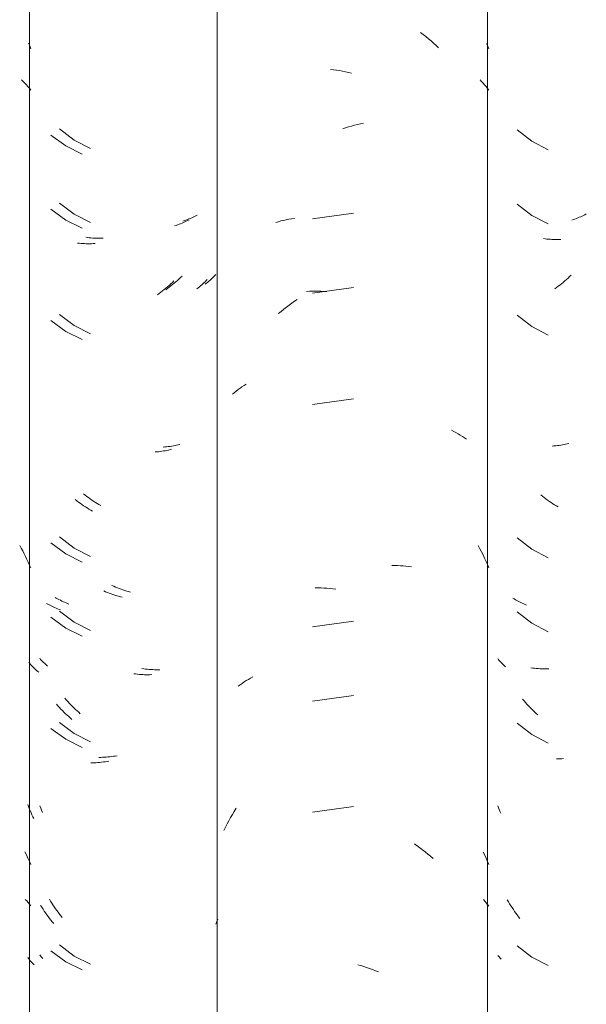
# Model space of a CAD drawing. Header units: metres. Extents: x -27.3 to 21, y -0.3 to 10.3.
# Tile 124 of 237: x 10.96 to 11.19, y 3.473 to 3.873. Entities that reach past the tile are written whole.
import ezdxf

# ---------------------------------------------------------------- set-up
doc = ezdxf.new("R2010")
doc.units = ezdxf.units.M
doc.layers.add('A-GLAZ-CWMG', color=7, linetype='Continuous', lineweight=5)

# ---------------------------------------------------------------- blocks, each defined once
blk = doc.blocks.new('FP_53-FACHADA 03')
at = {"layer": 'A-GLAZ-CWMG', "color": 9, "true_color": 0xc0c0c0}
for p, q in [((16.17144, 3.86368), (16.17195, 3.86256)), ((16.17195, 3.86256), (16.17244, 3.86144)), ((16.16864, 3.84882), (16.16932, 3.84816)), ((16.16932, 3.84816), (16.16999, 3.84748)), ((16.16999, 3.84748), (16.17063, 3.8468)), ((16.17063, 3.8468), (16.17125, 3.8461)), ((16.17125, 3.8461), (16.17185, 3.84538)), ((16.17185, 3.84538), (16.17244, 3.84466)), ((16.1679, 3.65955), (16.16852, 3.65845)), ((16.16852, 3.65845), (16.16913, 3.65733)), ((16.16913, 3.65733), (16.16972, 3.65621)), ((16.16972, 3.65621), (16.17029, 3.65508)), ((16.17029, 3.65508), (16.17085, 3.65393)), ((16.17085, 3.65393), (16.1714, 3.65278)), ((16.1714, 3.65278), (16.17192, 3.65161)), ((16.17192, 3.65161), (16.17244, 3.65044)), ((16.17002, 3.53506), (16.17065, 3.53378)), ((16.17065, 3.53378), (16.17127, 3.53249)), ((16.17127, 3.53249), (16.17186, 3.53118)), ((16.17186, 3.53118), (16.17244, 3.52987)), ((16.17016, 3.51573), (16.17076, 3.51509)), ((16.17076, 3.51509), (16.17133, 3.51443)), ((16.17133, 3.51443), (16.17189, 3.51376)), ((16.17189, 3.51376), (16.17244, 3.51309))]:
    blk.add_line(p, q, dxfattribs=at)
blk = doc.blocks.new('FP_54-FACHADA 03')
at = {"layer": 'A-GLAZ-CWMG', "color": 9, "true_color": 0xc0c0c0}
for p, q in [((16.18403, 3.82883), (16.18998, 3.8243)), ((16.18998, 3.8243), (16.19666, 3.82092)), ((16.18403, 3.79868), (16.18998, 3.79415)), ((16.18998, 3.79415), (16.19666, 3.79078)), ((16.23949, 3.79357), (16.23893, 3.79329)), ((16.24004, 3.79386), (16.23949, 3.79357)), ((16.23477, 3.79161), (16.23414, 3.79142)), ((16.23539, 3.79182), (16.23477, 3.79161)), ((16.236, 3.79204), (16.23539, 3.79182)), ((16.2366, 3.79227), (16.236, 3.79204)), ((16.2372, 3.79251), (16.2366, 3.79227)), ((16.23778, 3.79276), (16.2372, 3.79251)), ((16.23836, 3.79302), (16.23778, 3.79276)), ((16.23893, 3.79329), (16.23836, 3.79302)), ((16.19547, 3.78472), (16.19478, 3.7848)), ((16.19616, 3.78464), (16.19547, 3.78472)), ((16.19686, 3.78458), (16.19616, 3.78464)), ((16.19756, 3.78452), (16.19686, 3.78458)), ((16.19827, 3.78449), (16.19756, 3.78452)), ((16.19898, 3.78446), (16.19827, 3.78449)), ((16.19969, 3.78445), (16.19898, 3.78446)), ((16.20041, 3.78445), (16.19969, 3.78445)), ((16.20114, 3.78446), (16.20041, 3.78445)), ((16.20186, 3.78449), (16.20114, 3.78446)), ((16.24751, 3.76972), (16.24713, 3.76929)), ((16.22996, 3.76557), (16.22928, 3.76503)), ((16.23063, 3.76612), (16.22996, 3.76557)), ((16.23129, 3.76668), (16.23063, 3.76612)), ((16.23195, 3.76726), (16.23129, 3.76668)), ((16.2326, 3.76784), (16.23195, 3.76726)), ((16.23325, 3.76844), (16.2326, 3.76784)), ((16.23389, 3.76905), (16.23325, 3.76844)), ((16.24372, 3.76612), (16.24324, 3.76576)), ((16.24419, 3.76649), (16.24372, 3.76612)), ((16.24464, 3.76687), (16.24419, 3.76649)), ((16.24509, 3.76725), (16.24464, 3.76687)), ((16.24552, 3.76764), (16.24509, 3.76725)), ((16.24594, 3.76804), (16.24552, 3.76764)), ((16.24635, 3.76845), (16.24594, 3.76804)), ((16.24675, 3.76887), (16.24635, 3.76845)), ((16.24713, 3.76929), (16.24675, 3.76887)), ((16.22791, 3.76399), (16.22722, 3.76349)), ((16.2286, 3.7645), (16.22791, 3.76399)), ((16.22928, 3.76503), (16.2286, 3.7645)), ((16.18403, 3.75347), (16.18998, 3.74894)), ((16.18998, 3.74894), (16.19666, 3.74556)), ((16.22688, 3.69963), (16.22618, 3.69958)), ((16.22758, 3.69969), (16.22688, 3.69963)), ((16.22827, 3.69977), (16.22758, 3.69969)), ((16.22896, 3.69986), (16.22827, 3.69977)), ((16.22964, 3.69996), (16.22896, 3.69986)), ((16.23031, 3.70007), (16.22964, 3.69996)), ((16.23098, 3.7002), (16.23031, 3.70007)), ((16.23164, 3.70034), (16.23098, 3.7002)), ((16.23229, 3.70049), (16.23164, 3.70034)), ((16.23294, 3.70065), (16.23229, 3.70049)), ((16.19446, 3.68005), (16.19378, 3.68059)), ((16.19514, 3.67952), (16.19446, 3.68005)), ((16.19583, 3.67901), (16.19514, 3.67952)), ((16.19652, 3.67851), (16.19583, 3.67901)), ((16.19722, 3.67802), (16.19652, 3.67851)), ((16.19793, 3.67755), (16.19722, 3.67802)), ((16.19864, 3.67709), (16.19793, 3.67755)), ((16.19935, 3.67664), (16.19864, 3.67709)), ((16.20007, 3.6762), (16.19935, 3.67664)), ((16.20079, 3.67578), (16.20007, 3.6762)), ((16.18403, 3.66304), (16.18998, 3.65851)), ((16.18998, 3.65851), (16.19666, 3.65513)), ((16.20611, 3.64297), (16.20537, 3.64329)), ((16.20686, 3.64266), (16.20611, 3.64297)), ((16.2076, 3.64236), (16.20686, 3.64266)), ((16.20835, 3.64207), (16.2076, 3.64236)), ((16.2091, 3.6418), (16.20835, 3.64207)), ((16.20985, 3.64154), (16.2091, 3.6418)), ((16.2106, 3.6413), (16.20985, 3.64154)), ((16.18278, 3.63818), (16.18225, 3.63849)), ((16.18331, 3.63787), (16.18278, 3.63818)), ((16.18385, 3.63757), (16.18331, 3.63787)), ((16.18441, 3.63728), (16.18385, 3.63757)), ((16.21136, 3.64106), (16.2106, 3.6413)), ((16.21211, 3.64085), (16.21136, 3.64106)), ((16.21286, 3.64064), (16.21211, 3.64085)), ((16.18497, 3.637), (16.18441, 3.63728)), ((16.18554, 3.63673), (16.18497, 3.637)), ((16.18612, 3.63648), (16.18554, 3.63673)), ((16.18671, 3.63623), (16.18612, 3.63648)), ((16.18731, 3.63599), (16.18671, 3.63623)), ((16.18791, 3.63577), (16.18731, 3.63599)), ((16.18403, 3.6329), (16.18998, 3.62837)), ((16.18998, 3.62837), (16.19666, 3.62499)), ((16.17639, 3.61329), (16.17604, 3.61371)), ((16.17677, 3.61288), (16.17639, 3.61329)), ((16.17715, 3.61247), (16.17677, 3.61288)), ((16.17754, 3.61207), (16.17715, 3.61247)), ((16.17794, 3.61168), (16.17754, 3.61207)), ((16.17836, 3.61129), (16.17794, 3.61168)), ((16.17878, 3.61091), (16.17836, 3.61129)), ((16.17922, 3.61054), (16.17878, 3.61091)), ((16.21828, 3.60943), (16.21753, 3.60954)), ((16.21902, 3.60934), (16.21828, 3.60943)), ((16.21976, 3.60926), (16.21902, 3.60934)), ((16.22049, 3.6092), (16.21976, 3.60926)), ((16.22123, 3.60914), (16.22049, 3.6092)), ((16.22196, 3.60911), (16.22123, 3.60914)), ((16.22268, 3.60908), (16.22196, 3.60911)), ((16.22341, 3.60907), (16.22268, 3.60908)), ((16.22413, 3.60907), (16.22341, 3.60907)), ((16.22484, 3.60909), (16.22413, 3.60907)), ((16.18684, 3.59678), (16.18625, 3.59746)), ((16.18744, 3.59612), (16.18684, 3.59678)), ((16.18805, 3.59546), (16.18744, 3.59612)), ((16.18867, 3.59482), (16.18805, 3.59546)), ((16.18929, 3.59419), (16.18867, 3.59482)), ((16.18992, 3.59357), (16.18929, 3.59419)), ((16.19056, 3.59296), (16.18992, 3.59357)), ((16.1912, 3.59236), (16.19056, 3.59296)), ((16.19186, 3.59178), (16.1912, 3.59236)), ((16.19252, 3.59121), (16.19186, 3.59178)), ((16.18403, 3.58768), (16.18998, 3.58315)), ((16.18998, 3.58315), (16.19666, 3.57978)), ((16.2008, 3.57346), (16.20008, 3.57345)), ((16.20153, 3.57348), (16.2008, 3.57346)), ((16.20226, 3.57351), (16.20153, 3.57348)), ((16.20299, 3.57356), (16.20226, 3.57351)), ((16.20372, 3.57362), (16.20299, 3.57356)), ((16.20446, 3.5737), (16.20372, 3.57362)), ((16.2052, 3.57378), (16.20446, 3.5737)), ((16.20595, 3.57388), (16.2052, 3.57378)), ((16.20669, 3.574), (16.20595, 3.57388)), ((16.20744, 3.57413), (16.20669, 3.574)), ((16.17642, 3.55286), (16.17604, 3.55375)), ((16.17682, 3.55197), (16.17642, 3.55286)), ((16.17722, 3.55109), (16.17682, 3.55197)), ((16.18042, 3.51503), (16.17994, 3.51583)), ((16.18091, 3.51425), (16.18042, 3.51503)), ((16.1814, 3.51348), (16.18091, 3.51425)), ((16.18191, 3.51271), (16.1814, 3.51348)), ((16.18243, 3.51196), (16.18191, 3.51271)), ((16.18296, 3.51121), (16.18243, 3.51196)), ((16.18349, 3.51048), (16.18296, 3.51121)), ((16.18404, 3.50975), (16.18349, 3.51048)), ((16.1846, 3.50904), (16.18404, 3.50975)), ((16.18516, 3.50833), (16.1846, 3.50904)), ((16.18403, 3.49726), (16.18998, 3.49273)), ((16.17635, 3.49277), (16.17604, 3.49314)), ((16.17668, 3.4924), (16.17635, 3.49277)), ((16.17701, 3.49204), (16.17668, 3.4924)), ((16.17735, 3.49169), (16.17701, 3.49204)), ((16.18998, 3.49273), (16.19666, 3.48935))]:
    blk.add_line(p, q, dxfattribs=at)
blk = doc.blocks.new('FP_56-FACHADA 03')
at = {"layer": 'A-GLAZ-CWMG', "color": 9, "true_color": 0xc0c0c0}
for p, q in [((16.39636, 3.79345), (16.39578, 3.79318)), ((16.39693, 3.79372), (16.39636, 3.79345)), ((16.39748, 3.79401), (16.39693, 3.79372)), ((16.39803, 3.7943), (16.39748, 3.79401)), ((16.39278, 3.79203), (16.39215, 3.79183)), ((16.3934, 3.79224), (16.39278, 3.79203)), ((16.39401, 3.79246), (16.3934, 3.79224)), ((16.39461, 3.79269), (16.39401, 3.79246)), ((16.3952, 3.79293), (16.39461, 3.79269)), ((16.39578, 3.79318), (16.3952, 3.79293)), ((16.3919, 3.76946), (16.39126, 3.76885)), ((16.3873, 3.76542), (16.38662, 3.76489)), ((16.38798, 3.76596), (16.3873, 3.76542)), ((16.38865, 3.76651), (16.38798, 3.76596)), ((16.38931, 3.76708), (16.38865, 3.76651)), ((16.38997, 3.76766), (16.38931, 3.76708)), ((16.39062, 3.76825), (16.38997, 3.76766)), ((16.39126, 3.76885), (16.39062, 3.76825)), ((16.38593, 3.76437), (16.38524, 3.76386)), ((16.38662, 3.76489), (16.38593, 3.76437)), ((16.3849, 3.7), (16.3842, 3.69995)), ((16.3856, 3.70007), (16.3849, 3.7)), ((16.38629, 3.70015), (16.3856, 3.70007)), ((16.38697, 3.70024), (16.38629, 3.70015)), ((16.38765, 3.70035), (16.38697, 3.70024)), ((16.38833, 3.70047), (16.38765, 3.70035)), ((16.38899, 3.7006), (16.38833, 3.70047)), ((16.38965, 3.70074), (16.38899, 3.7006)), ((16.39031, 3.70089), (16.38965, 3.70074)), ((16.39095, 3.70106), (16.39031, 3.70089)), ((16.37631, 3.60975), (16.37556, 3.60985)), ((16.37705, 3.60966), (16.37631, 3.60975)), ((16.37779, 3.60959), (16.37705, 3.60966)), ((16.37852, 3.60953), (16.37779, 3.60959)), ((16.37926, 3.60948), (16.37852, 3.60953)), ((16.37999, 3.60945), (16.37926, 3.60948)), ((16.38071, 3.60943), (16.37999, 3.60945)), ((16.38143, 3.60942), (16.38071, 3.60943)), ((16.38215, 3.60943), (16.38143, 3.60942)), ((16.38287, 3.60945), (16.38215, 3.60943))]:
    blk.add_line(p, q, dxfattribs=at)
blk = doc.blocks.new('Rectangular Mullion - Telha Fibrocimento - Ondulada-1908998-FACHADA 03')
at = {"layer": 'A-GLAZ-CWMG'}
blk.add_line((16.17193, 2.77941), (16.17193, 4.13466), dxfattribs=at)
for name in ['FP_53-FACHADA 03', 'FP_56-FACHADA 03', 'FP_54-FACHADA 03']:
    blk.add_blockref(name, (0, 0), dxfattribs=at)
blk = doc.blocks.new('FP_62-FACHADA 03')
at = {"layer": 'A-GLAZ-CWMG', "color": 9, "true_color": 0xc0c0c0}
for p, q in [((16.18056, 3.82638), (16.18658, 3.82193)), ((16.18658, 3.82193), (16.19331, 3.81863)), ((16.18056, 3.79624), (16.18658, 3.79179)), ((16.18658, 3.79179), (16.19331, 3.78849)), ((16.23143, 3.78966), (16.2308, 3.78946)), ((16.23205, 3.78987), (16.23143, 3.78966)), ((16.23265, 3.79009), (16.23205, 3.78987)), ((16.23325, 3.79033), (16.23265, 3.79009)), ((16.23385, 3.79057), (16.23325, 3.79033)), ((16.23443, 3.79082), (16.23385, 3.79057)), ((16.23501, 3.79109), (16.23443, 3.79082)), ((16.23557, 3.79136), (16.23501, 3.79109)), ((16.23613, 3.79165), (16.23557, 3.79136)), ((16.23668, 3.79194), (16.23613, 3.79165)), ((16.19211, 3.78241), (16.19142, 3.78249)), ((16.1928, 3.78235), (16.19211, 3.78241)), ((16.19351, 3.78229), (16.1928, 3.78235)), ((16.19421, 3.78225), (16.19351, 3.78229)), ((16.19492, 3.78222), (16.19421, 3.78225)), ((16.19564, 3.7822), (16.19492, 3.78222)), ((16.19635, 3.7822), (16.19564, 3.7822)), ((16.19708, 3.7822), (16.19635, 3.7822)), ((16.1978, 3.78223), (16.19708, 3.7822)), ((16.19853, 3.78226), (16.1978, 3.78223)), ((16.22927, 3.76588), (16.22862, 3.76529)), ((16.22991, 3.76648), (16.22927, 3.76588)), ((16.23055, 3.76709), (16.22991, 3.76648)), ((16.24183, 3.76547), (16.24136, 3.76505)), ((16.24229, 3.76589), (16.24183, 3.76547)), ((16.24274, 3.76633), (16.24229, 3.76589)), ((16.24317, 3.76677), (16.24274, 3.76633)), ((16.24359, 3.76722), (16.24317, 3.76677)), ((16.24399, 3.76768), (16.24359, 3.76722)), ((16.22459, 3.76199), (16.22389, 3.76149)), ((16.22527, 3.76251), (16.22459, 3.76199)), ((16.22595, 3.76304), (16.22527, 3.76251)), ((16.22663, 3.76358), (16.22595, 3.76304)), ((16.2273, 3.76414), (16.22663, 3.76358)), ((16.22796, 3.76471), (16.2273, 3.76414)), ((16.22862, 3.76529), (16.22796, 3.76471)), ((16.24038, 3.76424), (16.23987, 3.76385)), ((16.24088, 3.76464), (16.24038, 3.76424)), ((16.24136, 3.76505), (16.24088, 3.76464)), ((16.18056, 3.75102), (16.18658, 3.74657)), ((16.18658, 3.74657), (16.19331, 3.74327)), ((16.22356, 3.69762), (16.22286, 3.69757)), ((16.22425, 3.69769), (16.22356, 3.69762)), ((16.22494, 3.69777), (16.22425, 3.69769)), ((16.22563, 3.69787), (16.22494, 3.69777)), ((16.22631, 3.69797), (16.22563, 3.69787)), ((16.22698, 3.69809), (16.22631, 3.69797)), ((16.22765, 3.69822), (16.22698, 3.69809)), ((16.22831, 3.69837), (16.22765, 3.69822)), ((16.22896, 3.69852), (16.22831, 3.69837)), ((16.2296, 3.69869), (16.22896, 3.69852)), ((16.19109, 3.67774), (16.19041, 3.67827)), ((16.19178, 3.67722), (16.19109, 3.67774)), ((16.19247, 3.67671), (16.19178, 3.67722)), ((16.19317, 3.67622), (16.19247, 3.67671)), ((16.19387, 3.67574), (16.19317, 3.67622)), ((16.19458, 3.67527), (16.19387, 3.67574)), ((16.19529, 3.67482), (16.19458, 3.67527)), ((16.19601, 3.67438), (16.19529, 3.67482)), ((16.19673, 3.67395), (16.19601, 3.67438)), ((16.19746, 3.67354), (16.19673, 3.67395)), ((16.18056, 3.6606), (16.18658, 3.65614)), ((16.18658, 3.65614), (16.19331, 3.65285)), ((16.20279, 3.64078), (16.20205, 3.6411)), ((16.20354, 3.64048), (16.20279, 3.64078)), ((16.20429, 3.64019), (16.20354, 3.64048)), ((16.20504, 3.63991), (16.20429, 3.64019)), ((16.20579, 3.63964), (16.20504, 3.63991)), ((16.20654, 3.63939), (16.20579, 3.63964)), ((16.20729, 3.63915), (16.20654, 3.63939)), ((16.20805, 3.63893), (16.20729, 3.63915)), ((16.2088, 3.63872), (16.20805, 3.63893)), ((16.20955, 3.63852), (16.2088, 3.63872)), ((16.17929, 3.63572), (16.17876, 3.63603)), ((16.17984, 3.63541), (16.17929, 3.63572)), ((16.18039, 3.63512), (16.17984, 3.63541)), ((16.18095, 3.63484), (16.18039, 3.63512)), ((16.18152, 3.63457), (16.18095, 3.63484)), ((16.1821, 3.63431), (16.18152, 3.63457)), ((16.18268, 3.63406), (16.1821, 3.63431)), ((16.18328, 3.63382), (16.18268, 3.63406)), ((16.18388, 3.63359), (16.18328, 3.63382)), ((16.18449, 3.63338), (16.18388, 3.63359)), ((16.18056, 3.63045), (16.18658, 3.626)), ((16.18658, 3.626), (16.19331, 3.6227)), ((16.17196, 3.61169), (16.17161, 3.61213)), ((16.17233, 3.61125), (16.17196, 3.61169)), ((16.1727, 3.61082), (16.17233, 3.61125)), ((16.17309, 3.6104), (16.1727, 3.61082)), ((16.17349, 3.60999), (16.17309, 3.6104)), ((16.17391, 3.60958), (16.17349, 3.60999)), ((16.17433, 3.60918), (16.17391, 3.60958)), ((16.17477, 3.60879), (16.17433, 3.60918)), ((16.17521, 3.60841), (16.17477, 3.60879)), ((16.17567, 3.60803), (16.17521, 3.60841)), ((16.21497, 3.60736), (16.21422, 3.60746)), ((16.21571, 3.60727), (16.21497, 3.60736)), ((16.21645, 3.6072), (16.21571, 3.60727)), ((16.21718, 3.60714), (16.21645, 3.6072)), ((16.21791, 3.6071), (16.21718, 3.60714)), ((16.21864, 3.60706), (16.21791, 3.6071)), ((16.21937, 3.60704), (16.21864, 3.60706)), ((16.22009, 3.60704), (16.21937, 3.60704)), ((16.22081, 3.60705), (16.22009, 3.60704)), ((16.22152, 3.60707), (16.22081, 3.60705)), ((16.18341, 3.59437), (16.18282, 3.59504)), ((16.18402, 3.59372), (16.18341, 3.59437)), ((16.18463, 3.59307), (16.18402, 3.59372)), ((16.18525, 3.59244), (16.18463, 3.59307)), ((16.18588, 3.59181), (16.18525, 3.59244)), ((16.18652, 3.5912), (16.18588, 3.59181)), ((16.18716, 3.5906), (16.18652, 3.5912)), ((16.18781, 3.59001), (16.18716, 3.5906)), ((16.18847, 3.58944), (16.18781, 3.59001)), ((16.18914, 3.58887), (16.18847, 3.58944)), ((16.18056, 3.58524), (16.18658, 3.58079)), ((16.18658, 3.58079), (16.19331, 3.57749)), ((16.19747, 3.57122), (16.19674, 3.5712)), ((16.1982, 3.57124), (16.19747, 3.57122)), ((16.19893, 3.57129), (16.1982, 3.57124)), ((16.19966, 3.57134), (16.19893, 3.57129)), ((16.2004, 3.57141), (16.19966, 3.57134)), ((16.20114, 3.57149), (16.2004, 3.57141)), ((16.20188, 3.57159), (16.20114, 3.57149)), ((16.20263, 3.5717), (16.20188, 3.57159)), ((16.20337, 3.57182), (16.20263, 3.5717)), ((16.20412, 3.57196), (16.20337, 3.57182)), ((16.17147, 3.55348), (16.17115, 3.55432)), ((16.1718, 3.55264), (16.17147, 3.55348)), ((16.17215, 3.55181), (16.1718, 3.55264)), ((16.1725, 3.55098), (16.17215, 3.55181)), ((16.17287, 3.55017), (16.1725, 3.55098)), ((16.17324, 3.54935), (16.17287, 3.55017)), ((16.17363, 3.54855), (16.17324, 3.54935)), ((16.1769, 3.51254), (16.17641, 3.51332)), ((16.17739, 3.51177), (16.1769, 3.51254)), ((16.1779, 3.511), (16.17739, 3.51177)), ((16.17841, 3.51024), (16.1779, 3.511)), ((16.17894, 3.50949), (16.17841, 3.51024)), ((16.17948, 3.50876), (16.17894, 3.50949)), ((16.18002, 3.50803), (16.17948, 3.50876)), ((16.18057, 3.50731), (16.18002, 3.50803)), ((16.18114, 3.5066), (16.18057, 3.50731)), ((16.18171, 3.5059), (16.18114, 3.5066)), ((16.18056, 3.49481), (16.18658, 3.49036)), ((16.17149, 3.49172), (16.17115, 3.49217)), ((16.17183, 3.49127), (16.17149, 3.49172)), ((16.1722, 3.49083), (16.17183, 3.49127)), ((16.17257, 3.4904), (16.1722, 3.49083)), ((16.17296, 3.48998), (16.17257, 3.4904)), ((16.17335, 3.48956), (16.17296, 3.48998)), ((16.17376, 3.48915), (16.17335, 3.48956)), ((16.18658, 3.49036), (16.19331, 3.48706))]:
    blk.add_line(p, q, dxfattribs=at)
blk = doc.blocks.new('FP_63-FACHADA 03')
at = {"layer": 'A-GLAZ-CWMG', "color": 9, "true_color": 0xc0c0c0}
for p, q in [((16.33073, 3.86811), (16.33181, 3.86727)), ((16.33181, 3.86727), (16.33288, 3.8664)), ((16.33288, 3.8664), (16.33394, 3.86552)), ((16.33394, 3.86552), (16.33499, 3.86461)), ((16.33499, 3.86461), (16.33602, 3.86369)), ((16.33602, 3.86369), (16.33704, 3.86274)), ((16.33704, 3.86274), (16.33805, 3.86178)), ((16.35755, 3.86354), (16.358, 3.86251)), ((16.358, 3.86251), (16.35843, 3.86147)), ((16.29418, 3.85302), (16.29538, 3.85288)), ((16.29538, 3.85288), (16.29658, 3.85272)), ((16.29658, 3.85272), (16.29778, 3.85254)), ((16.29778, 3.85254), (16.29899, 3.85233)), ((16.29899, 3.85233), (16.30019, 3.8521)), ((16.30019, 3.8521), (16.3014, 3.85185)), ((16.3014, 3.85185), (16.30261, 3.85157)), ((16.35488, 3.84876), (16.35552, 3.84809)), ((16.35552, 3.84809), (16.35614, 3.84742)), ((16.35614, 3.84742), (16.35674, 3.84673)), ((16.35674, 3.84673), (16.35732, 3.84603)), ((16.35732, 3.84603), (16.35788, 3.84532)), ((16.35788, 3.84532), (16.35843, 3.8446)), ((16.30029, 3.82933), (16.3015, 3.82969)), ((16.3015, 3.82969), (16.30271, 3.83003)), ((16.30271, 3.83003), (16.30392, 3.83034)), ((16.30392, 3.83034), (16.30512, 3.83063)), ((16.30512, 3.83063), (16.30633, 3.83089)), ((16.30633, 3.83089), (16.30754, 3.83114)), ((16.29908, 3.82895), (16.30029, 3.82933)), ((16.30348, 3.79457), (16.28678, 3.79226)), ((16.27193, 3.79087), (16.27297, 3.79116)), ((16.27297, 3.79116), (16.27403, 3.79144)), ((16.27403, 3.79144), (16.2751, 3.79169)), ((16.2751, 3.79169), (16.27617, 3.79193)), ((16.27617, 3.79193), (16.27726, 3.79214)), ((16.27726, 3.79214), (16.27836, 3.79233)), ((16.27836, 3.79233), (16.27947, 3.7925)), ((16.28441, 3.76285), (16.28556, 3.7629)), ((16.28556, 3.7629), (16.28672, 3.76293)), ((16.28672, 3.76293), (16.28789, 3.76294)), ((16.30348, 3.76443), (16.28678, 3.76212)), ((16.28789, 3.76294), (16.28906, 3.76292)), ((16.28906, 3.76292), (16.29024, 3.76288)), ((16.29024, 3.76288), (16.29142, 3.76282)), ((16.29142, 3.76282), (16.29261, 3.76274)), ((16.2773, 3.75725), (16.2784, 3.75805)), ((16.2784, 3.75805), (16.27951, 3.75884)), ((16.27951, 3.75884), (16.28063, 3.7596)), ((16.27301, 3.75381), (16.27407, 3.7547)), ((16.27407, 3.7547), (16.27513, 3.75557)), ((16.27513, 3.75557), (16.27621, 3.75642)), ((16.27621, 3.75642), (16.2773, 3.75725)), ((16.25432, 3.72102), (16.25506, 3.72166)), ((16.25506, 3.72166), (16.25581, 3.72229)), ((16.25581, 3.72229), (16.25659, 3.7229)), ((16.25659, 3.7229), (16.25738, 3.72349)), ((16.25738, 3.72349), (16.25819, 3.72407)), ((16.25819, 3.72407), (16.25902, 3.72463)), ((16.25902, 3.72463), (16.25987, 3.72518)), ((16.30348, 3.71921), (16.28678, 3.71691)), ((16.34327, 3.70638), (16.34419, 3.70591)), ((16.34419, 3.70591), (16.34509, 3.70543)), ((16.34509, 3.70543), (16.34598, 3.70492)), ((16.34598, 3.70492), (16.34685, 3.7044)), ((16.34685, 3.7044), (16.34771, 3.70386)), ((16.34771, 3.70386), (16.34854, 3.70331)), ((16.34854, 3.70331), (16.34936, 3.70274)), ((16.35417, 3.65951), (16.35484, 3.65825)), ((16.35484, 3.65825), (16.35548, 3.65699)), ((16.35548, 3.65699), (16.35611, 3.65571)), ((16.35611, 3.65571), (16.35672, 3.65441)), ((16.35672, 3.65441), (16.35731, 3.65311)), ((16.31903, 3.65143), (16.3202, 3.65143)), ((16.3202, 3.65143), (16.32136, 3.65141)), ((16.32136, 3.65141), (16.32252, 3.65136)), ((16.32252, 3.65136), (16.32366, 3.65129)), ((16.32366, 3.65129), (16.3248, 3.6512)), ((16.3248, 3.6512), (16.32593, 3.65108)), ((16.32593, 3.65108), (16.32706, 3.65095)), ((16.35731, 3.65311), (16.35788, 3.6518)), ((16.35788, 3.6518), (16.35843, 3.65047)), ((16.28794, 3.64236), (16.28911, 3.64235)), ((16.28911, 3.64235), (16.29029, 3.64231)), ((16.29029, 3.64231), (16.29148, 3.64225)), ((16.29148, 3.64225), (16.29266, 3.64216)), ((16.29266, 3.64216), (16.29386, 3.64206)), ((16.29386, 3.64206), (16.29505, 3.64193)), ((16.29505, 3.64193), (16.29625, 3.64177)), ((16.30348, 3.62879), (16.28678, 3.62648)), ((16.26077, 3.60516), (16.26165, 3.60568)), ((16.26165, 3.60568), (16.26254, 3.60617)), ((16.25663, 3.60235), (16.25742, 3.60295)), ((16.25742, 3.60295), (16.25823, 3.60352)), ((16.25823, 3.60352), (16.25906, 3.60409)), ((16.25906, 3.60409), (16.25991, 3.60463)), ((16.25991, 3.60463), (16.26077, 3.60516)), ((16.30348, 3.59864), (16.28678, 3.59633)), ((16.30348, 3.55343), (16.28678, 3.55112)), ((16.25356, 3.549), (16.25428, 3.55027)), ((16.25428, 3.55027), (16.25502, 3.55152)), ((16.25502, 3.55152), (16.25577, 3.55276)), ((16.25152, 3.54511), (16.25218, 3.54642)), ((16.25218, 3.54642), (16.25286, 3.54772)), ((16.25286, 3.54772), (16.25356, 3.549)), ((16.25088, 3.54379), (16.25152, 3.54511)), ((16.32828, 3.53835), (16.32939, 3.53755)), ((16.32939, 3.53755), (16.33048, 3.53673)), ((16.33048, 3.53673), (16.33156, 3.53589)), ((16.33156, 3.53589), (16.33264, 3.53503)), ((16.33264, 3.53503), (16.3337, 3.53415)), ((16.3337, 3.53415), (16.33475, 3.53325)), ((16.35619, 3.53496), (16.35678, 3.53371)), ((16.35678, 3.53371), (16.35735, 3.53245)), ((16.33475, 3.53325), (16.33578, 3.53233)), ((16.35735, 3.53245), (16.3579, 3.53118)), ((16.3579, 3.53118), (16.35843, 3.5299)), ((16.35633, 3.51563), (16.35688, 3.51499)), ((16.35688, 3.51499), (16.35741, 3.51435)), ((16.35741, 3.51435), (16.35793, 3.51369)), ((16.35793, 3.51369), (16.35843, 3.51303)), ((16.24755, 3.50567), (16.24793, 3.5067)), ((16.24793, 3.5067), (16.24833, 3.50773)), ((16.30519, 3.48919), (16.3064, 3.48884)), ((16.3064, 3.48884), (16.30761, 3.48847)), ((16.30761, 3.48847), (16.30881, 3.48807)), ((16.30881, 3.48807), (16.31002, 3.48765)), ((16.31002, 3.48765), (16.31122, 3.48721)), ((16.31122, 3.48721), (16.31242, 3.48674)), ((16.31242, 3.48674), (16.31361, 3.48625))]:
    blk.add_line(p, q, dxfattribs=at)
blk = doc.blocks.new('FP_64-FACHADA 03')
at = {"layer": 'A-GLAZ-CWMG', "color": 9, "true_color": 0xc0c0c0}
for p, q in [((16.36997, 3.82847), (16.37585, 3.82386)), ((16.37585, 3.82386), (16.38249, 3.8204)), ((16.36997, 3.79833), (16.37585, 3.79372)), ((16.37585, 3.79372), (16.38249, 3.79025)), ((16.3813, 3.78421), (16.38061, 3.7843)), ((16.38198, 3.78412), (16.3813, 3.78421)), ((16.38268, 3.78405), (16.38198, 3.78412)), ((16.38337, 3.78399), (16.38268, 3.78405)), ((16.38408, 3.78394), (16.38337, 3.78399)), ((16.38478, 3.78391), (16.38408, 3.78394)), ((16.3855, 3.78389), (16.38478, 3.78391)), ((16.38621, 3.78388), (16.3855, 3.78389)), ((16.38693, 3.78389), (16.38621, 3.78388)), ((16.38766, 3.78391), (16.38693, 3.78389)), ((16.36997, 3.75311), (16.37585, 3.7485)), ((16.37585, 3.7485), (16.38249, 3.74504)), ((16.38029, 3.67955), (16.37962, 3.6801)), ((16.38097, 3.67902), (16.38029, 3.67955)), ((16.38165, 3.6785), (16.38097, 3.67902)), ((16.38234, 3.67799), (16.38165, 3.6785)), ((16.38304, 3.67749), (16.38234, 3.67799)), ((16.38374, 3.67701), (16.38304, 3.67749)), ((16.38445, 3.67654), (16.38374, 3.67701)), ((16.38516, 3.67608), (16.38445, 3.67654)), ((16.38587, 3.67564), (16.38516, 3.67608)), ((16.38659, 3.67521), (16.38587, 3.67564)), ((16.36997, 3.66268), (16.37585, 3.65807)), ((16.37585, 3.65807), (16.38249, 3.65461)), ((16.36874, 3.63784), (16.36822, 3.63816)), ((16.36926, 3.63752), (16.36874, 3.63784)), ((16.3698, 3.63722), (16.36926, 3.63752)), ((16.37034, 3.63692), (16.3698, 3.63722)), ((16.3709, 3.63663), (16.37034, 3.63692)), ((16.37146, 3.63636), (16.3709, 3.63663)), ((16.37203, 3.63609), (16.37146, 3.63636)), ((16.37262, 3.63584), (16.37203, 3.63609)), ((16.37321, 3.63559), (16.37262, 3.63584)), ((16.37381, 3.63536), (16.37321, 3.63559)), ((16.36997, 3.63254), (16.37585, 3.62793)), ((16.37585, 3.62793), (16.38249, 3.62447)), ((16.36242, 3.61313), (16.36207, 3.61357)), ((16.36279, 3.6127), (16.36242, 3.61313)), ((16.36317, 3.61227), (16.36279, 3.6127)), ((16.36356, 3.61186), (16.36317, 3.61227)), ((16.36397, 3.61144), (16.36356, 3.61186)), ((16.36438, 3.61104), (16.36397, 3.61144)), ((16.36481, 3.61064), (16.36438, 3.61104)), ((16.36525, 3.61025), (16.36481, 3.61064)), ((16.37275, 3.59638), (16.37216, 3.59707)), ((16.37334, 3.59571), (16.37275, 3.59638)), ((16.37394, 3.59505), (16.37334, 3.59571)), ((16.37455, 3.5944), (16.37394, 3.59505)), ((16.37517, 3.59376), (16.37455, 3.5944)), ((16.37579, 3.59313), (16.37517, 3.59376)), ((16.37642, 3.59252), (16.37579, 3.59313)), ((16.37706, 3.59191), (16.37642, 3.59252)), ((16.37771, 3.59132), (16.37706, 3.59191)), ((16.37836, 3.59074), (16.37771, 3.59132)), ((16.36997, 3.58733), (16.37585, 3.58272)), ((16.37585, 3.58272), (16.38249, 3.57925)), ((16.3866, 3.57288), (16.38588, 3.57289)), ((16.38732, 3.5729), (16.3866, 3.57288)), ((16.38805, 3.57292), (16.38732, 3.5729)), ((16.38878, 3.57296), (16.38805, 3.57292)), ((16.36236, 3.55299), (16.36207, 3.55371)), ((16.36267, 3.55226), (16.36236, 3.55299)), ((16.36298, 3.55154), (16.36267, 3.55226)), ((16.3633, 3.55083), (16.36298, 3.55154)), ((16.36642, 3.51473), (16.36596, 3.51553)), ((16.3669, 3.51394), (16.36642, 3.51473)), ((16.36739, 3.51316), (16.3669, 3.51394)), ((16.36789, 3.51239), (16.36739, 3.51316)), ((16.3684, 3.51163), (16.36789, 3.51239)), ((16.36891, 3.51087), (16.3684, 3.51163)), ((16.36944, 3.51013), (16.36891, 3.51087)), ((16.36998, 3.5094), (16.36944, 3.51013)), ((16.37053, 3.50867), (16.36998, 3.5094)), ((16.37109, 3.50796), (16.37053, 3.50867)), ((16.36997, 3.4969), (16.37585, 3.49229)), ((16.36239, 3.4926), (16.36207, 3.493)), ((16.36273, 3.4922), (16.36239, 3.4926)), ((16.36307, 3.49181), (16.36273, 3.4922)), ((16.36342, 3.49143), (16.36307, 3.49181)), ((16.37585, 3.49229), (16.38249, 3.48883))]:
    blk.add_line(p, q, dxfattribs=at)
blk = doc.blocks.new('Rectangular Mullion - Telha Fibrocimento - Ondulada-V57-FACHADA 03')
at = {"layer": 'A-GLAZ-CWMG'}
for p, q in [((16.35791, 2.77941), (16.35791, 4.13466)), ((16.24808, 2.77698), (16.24808, 4.13223))]:
    blk.add_line(p, q, dxfattribs=at)
for name in ['FP_63-FACHADA 03', 'FP_62-FACHADA 03', 'FP_64-FACHADA 03']:
    blk.add_blockref(name, (0, 0), dxfattribs=at)

msp = doc.modelspace()

# ---------------------------------------------------------------- block references
at = {"layer": 'A-GLAZ-CWMG'}
for name in ['Rectangular Mullion - Telha Fibrocimento - Ondulada-1908998-FACHADA 03', 'Rectangular Mullion - Telha Fibrocimento - Ondulada-V57-FACHADA 03']:
    msp.add_blockref(name, (-5.20782, 0), dxfattribs=at)

doc.saveas('drawing.dxf')
